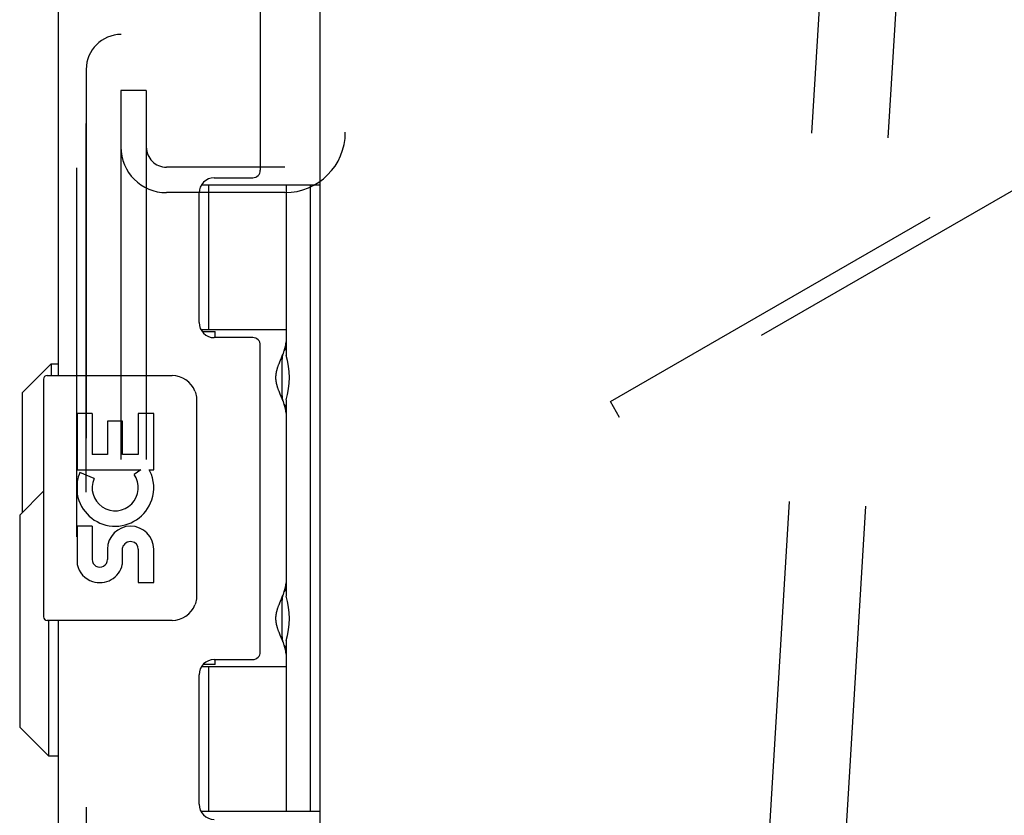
# Model space of a CAD drawing. Header units: inches. Extents: x 0 to 274, y 0 to 177.
# Tile 128 of 138: x 143.06 to 147.08, y 119.15 to 122.4. Entities that reach past the tile are written whole.
import ezdxf

# ---------------------------------------------------------------- set-up
doc = ezdxf.new("R2010")
doc.units = ezdxf.units.IN
doc.header["$LTSCALE"] = 15.069778
doc.header["$MEASUREMENT"] = 0
doc.linetypes.add('HIDDEN', pattern=[0.2, 0.1, -0.1])
doc.layers.get('0').update_dxf_attribs({"linetype": 'CONTINUOUS'})
for name, color, linetype in [('DEFAULT_2', 8, 'HIDDEN'), ('EXD_ENCLOSURE_DOOR_ASSEMBLY', 7, 'CONTINUOUS'), ('LEFT_OR_SECONDARY_DOOR_ASSEMBLY', 7, 'CONTINUOUS'), ('RIGHT_OR_MAIN_DOOR_ASSEMBLY', 7, 'CONTINUOUS')]:
    doc.layers.add(name, color=color, linetype=linetype)

msp = doc.modelspace()

# ---------------------------------------------------------------- linework, layer by layer
at = {"color": 3, "linetype": 'Continuous'}
msp.add_line((144.2837, 125.1333), (144.2837, 90.7593), dxfattribs=at)
at = {"layer": 'DEFAULT_2', "color": 8, "linetype": 'HIDDEN'}
for p, q in [((143.4712, 124.0281), (143.4712, 122.1128)), ((146.3825, 123.443), (145.6576, 111.4652)), ((146.6939, 123.4241), (145.9691, 111.4464)), ((143.4712, 122.1128), (143.4712, 60.2798)), ((143.5752, 122.1128), (143.4712, 122.1128)), ((143.5752, 122.1128), (143.5752, 60.2798)), ((145.47, 120.843), (147.3536, 121.9305)), ((147.3911, 121.8655), (145.5075, 120.778)), ((144.1412, 121.8003), (143.6575, 121.8003)), ((144.1412, 121.6963), (143.6575, 121.6963)), ((145.5075, 120.778), (145.47, 120.843))]:
    msp.add_line(p, q, dxfattribs=at)
for centre, radius, start, end in [((144.1412, 121.9428), 0.2465, 270, 360), ((143.6575, 121.8826), 0.1863, 180, 270), ((143.6575, 121.8826), 0.0823, 180, 270)]:
    msp.add_arc(centre, radius, start, end, dxfattribs=at)
at = {"layer": 'EXD_ENCLOSURE_DOOR_ASSEMBLY', "color": 3, "linetype": 'Continuous'}
for p, q in [((144.0407, 124.8563), (144.0407, 121.7878)), ((143.2157, 124.8113), (143.2157, 120.9488)), ((143.8527, 121.7568), (144.0097, 121.7568)), ((143.7907, 121.1658), (143.7907, 121.6948)), ((144.0097, 121.1038), (143.8527, 121.1038)), ((144.0407, 119.8198), (144.0407, 121.0728)), ((143.2157, 119.9488), (143.2157, 95.9488)), ((143.8527, 119.7888), (144.0097, 119.7888)), ((143.7907, 119.1978), (143.7907, 119.7268))]:
    msp.add_line(p, q, dxfattribs=at)
at = {"layer": 'EXD_ENCLOSURE_DOOR_ASSEMBLY', "color": 8, "linetype": 'HIDDEN'}
msp.add_line((143.2907, 124.8113), (143.2907, 91.0813), dxfattribs=at)
at = {"layer": 'EXD_ENCLOSURE_DOOR_ASSEMBLY', "color": 7, "linetype": 'Continuous'}
for p, q in [((143.8005, 121.7283), (144.2836, 121.7283)), ((143.8308, 121.1377), (143.8308, 121.7283)), ((144.1458, 121.7283), (144.1458, 121.0315)), ((144.2442, 121.7283), (144.2442, 119.1692)), ((144.2836, 121.7283), (144.2836, 119.1692)), ((143.7974, 121.1377), (144.1458, 121.1377)), ((143.8029, 121.1288), (143.8569, 121.1288)), ((143.8569, 121.1038), (143.8569, 121.1288)), ((144.1203, 121.0052), (144.1228, 121.0115)), ((144.1228, 121.0115), (144.127, 121.0217)), ((144.127, 121.0217), (144.1301, 121.0295)), ((144.129, 121.0119), (144.129, 121.0109)), ((144.129, 121.0109), (144.129, 120.8709)), ((144.1301, 121.0295), (144.1316, 121.0332)), ((144.1316, 121.0332), (144.1326, 121.0358)), ((144.117, 120.9968), (144.1186, 121.001)), ((144.1186, 121.001), (144.1203, 121.0052)), ((143.1557, 120.9338), (143.1557, 119.9638)), ((143.1707, 120.9488), (143.6807, 120.9488)), ((143.7806, 120.8488), (143.7806, 120.0488)), ((144.1203, 120.8766), (144.1186, 120.8808)), ((144.122, 120.8724), (144.1203, 120.8766)), ((144.1294, 120.8542), (144.122, 120.8724)), ((144.129, 120.8709), (144.129, 120.8698)), ((144.1309, 120.8504), (144.1294, 120.8542)), ((144.1458, 120.8503), (144.1458, 120.0472)), ((143.2932, 120.7946), (143.2932, 120.5642)), ((143.3538, 120.7946), (143.2932, 120.7946)), ((143.3538, 120.7946), (143.3538, 120.6271)), ((143.5425, 120.7946), (143.5425, 120.6271)), ((143.6053, 120.7946), (143.5425, 120.7946)), ((143.6053, 120.5642), (143.6053, 120.7946)), ((143.4167, 120.7631), (143.4167, 120.6271)), ((143.4773, 120.7631), (143.4167, 120.7631)), ((143.4773, 120.6271), (143.4773, 120.7631)), ((143.4167, 120.6271), (143.3538, 120.6271)), ((143.5425, 120.6271), (143.4773, 120.6271)), ((143.2932, 120.5642), (143.5527, 120.5642)), ((143.3616, 120.5282), (143.3039, 120.5532)), ((143.5527, 120.5642), (143.5253, 120.545)), ((143.5871, 120.5642), (143.6053, 120.5642)), ((143.2932, 120.5173), (143.2932, 120.4643)), ((143.0582, 120.3793), (143.1557, 120.4768)), ((143.0582, 120.3793), (143.0582, 119.5132)), ((143.2932, 120.3336), (143.2932, 120.1768)), ((143.3538, 120.3336), (143.2932, 120.3336)), ((143.3538, 120.3336), (143.3538, 120.1973)), ((143.4773, 120.1767), (143.4773, 120.2457)), ((143.4167, 120.2393), (143.4167, 120.1973)), ((143.5425, 120.2393), (143.5425, 120.103)), ((143.6053, 120.103), (143.6053, 120.2393)), ((143.5425, 120.103), (143.6053, 120.103)), ((144.127, 120.0375), (144.1301, 120.0453)), ((144.1301, 120.0453), (144.1316, 120.049)), ((144.1316, 120.049), (144.1326, 120.0515)), ((144.117, 120.0126), (144.1186, 120.0167)), ((144.1186, 120.0167), (144.1203, 120.0209)), ((144.1203, 120.0209), (144.1228, 120.0272)), ((144.1228, 120.0272), (144.127, 120.0375)), ((144.129, 120.0277), (144.129, 120.0266)), ((144.129, 120.0266), (144.129, 119.8867)), ((143.6807, 119.9488), (143.1707, 119.9488)), ((143.1763, 119.9488), (143.1763, 119.3951)), ((144.1203, 119.8923), (144.1186, 119.8965)), ((144.122, 119.8881), (144.1203, 119.8923)), ((144.1294, 119.8699), (144.122, 119.8881)), ((144.129, 119.8867), (144.129, 119.8856)), ((144.1309, 119.8661), (144.1294, 119.8699)), ((144.1458, 119.8661), (144.1458, 119.1692)), ((143.8569, 119.7688), (143.8071, 119.7688)), ((143.8569, 119.7688), (143.8569, 119.7888)), ((143.8002, 119.7598), (144.1458, 119.7598)), ((143.8308, 119.1692), (143.8308, 119.7598)), ((143.0582, 119.5132), (143.1763, 119.3951)), ((143.1763, 119.3951), (143.2157, 119.3951)), ((143.7976, 119.1692), (144.2836, 119.1692))]:
    msp.add_line(p, q, dxfattribs=at)
for points in [[(144.1375, 121.0489), (144.138, 121.0502), (144.1385, 121.0518), (144.139, 121.0533), (144.1395, 121.0548), (144.14, 121.0563), (144.1404, 121.0577), (144.1409, 121.0592), (144.1413, 121.0605), (144.1417, 121.0619), (144.1421, 121.0633), (144.1424, 121.0646), (144.1428, 121.0659), (144.1431, 121.0672), (144.1434, 121.0684), (144.1437, 121.0696), (144.1439, 121.0708), (144.1442, 121.072), (144.1444, 121.0732), (144.1446, 121.0743), (144.1448, 121.0755), (144.145, 121.0766), (144.1451, 121.0776), (144.1453, 121.0787), (144.1454, 121.0797), (144.1455, 121.0808), (144.1456, 121.0818), (144.1457, 121.0827), (144.1457, 121.0837), (144.1458, 121.0847), (144.1458, 121.0856), (144.1458, 121.0865)], [(144.1186, 120.8808), (144.117, 120.8849), (144.1163, 120.887), (144.1155, 120.889), (144.1148, 120.891), (144.1141, 120.893), (144.1134, 120.895), (144.1127, 120.8969), (144.1121, 120.8988), (144.1115, 120.9006), (144.1109, 120.9024), (144.1104, 120.9042), (144.1099, 120.9059), (144.1094, 120.9076), (144.1089, 120.9092), (144.1085, 120.9109), (144.1081, 120.9124), (144.1077, 120.914), (144.1073, 120.9155), (144.107, 120.917), (144.1067, 120.9185), (144.1064, 120.9199), (144.1061, 120.9213), (144.1059, 120.9227), (144.1056, 120.9241), (144.1054, 120.9255), (144.1052, 120.9268), (144.1051, 120.9282), (144.1049, 120.9295), (144.1048, 120.9308), (144.1047, 120.9321), (144.1046, 120.9333), (144.1045, 120.9346), (144.1044, 120.9359), (144.1043, 120.9371), (144.1043, 120.9384), (144.1043, 120.9396), (144.1043, 120.9409), (144.1043, 120.9421), (144.1043, 120.9434), (144.1043, 120.9446), (144.1044, 120.9459), (144.1045, 120.9472), (144.1046, 120.9484), (144.1047, 120.9497), (144.1048, 120.951), (144.1049, 120.9523), (144.1051, 120.9536), (144.1052, 120.9549), (144.1054, 120.9563), (144.1056, 120.9576), (144.1059, 120.959), (144.1061, 120.9604), (144.1064, 120.9618), (144.1067, 120.9633), (144.107, 120.9648), (144.1073, 120.9662), (144.1077, 120.9678), (144.1081, 120.9693), (144.1085, 120.9709), (144.1089, 120.9725), (144.1094, 120.9742), (144.1099, 120.9759), (144.1104, 120.9776), (144.1109, 120.9794), (144.1115, 120.9812), (144.1121, 120.983), (144.1127, 120.9849), (144.1134, 120.9868), (144.1141, 120.9888), (144.1148, 120.9907), (144.1155, 120.9927), (144.1163, 120.9948), (144.117, 120.9968)], [(143.7739, 120.8849), (143.7759, 120.8792), (143.7776, 120.8734), (143.7789, 120.8674), (143.7798, 120.8613), (143.7804, 120.8551), (143.7806, 120.8488)], [(144.1326, 120.846), (144.1323, 120.8467), (144.1309, 120.8504)], [(144.1458, 120.7953), (144.1458, 120.7962), (144.1458, 120.7971), (144.1457, 120.7981), (144.1457, 120.799), (144.1456, 120.8), (144.1455, 120.801), (144.1454, 120.802), (144.1453, 120.8031), (144.1451, 120.8041), (144.145, 120.8052), (144.1448, 120.8063), (144.1446, 120.8074), (144.1444, 120.8086), (144.1442, 120.8097), (144.1439, 120.8109), (144.1437, 120.8121), (144.1434, 120.8134), (144.1431, 120.8146), (144.1428, 120.8159), (144.1424, 120.8172), (144.1421, 120.8185), (144.1417, 120.8199), (144.1413, 120.8212), (144.1409, 120.8226), (144.1404, 120.824), (144.14, 120.8255), (144.1395, 120.827), (144.139, 120.8285), (144.1385, 120.83), (144.138, 120.8315), (144.1375, 120.8329)], [(144.1375, 120.0647), (144.138, 120.066), (144.1385, 120.0675), (144.139, 120.0691), (144.1395, 120.0706), (144.14, 120.072), (144.1404, 120.0735), (144.1409, 120.0749), (144.1413, 120.0763), (144.1417, 120.0777), (144.1421, 120.079), (144.1424, 120.0803), (144.1428, 120.0816), (144.1431, 120.0829), (144.1434, 120.0842), (144.1437, 120.0854), (144.1439, 120.0866), (144.1442, 120.0878), (144.1444, 120.0889), (144.1446, 120.0901), (144.1448, 120.0912), (144.145, 120.0923), (144.1451, 120.0934), (144.1453, 120.0944), (144.1454, 120.0955), (144.1455, 120.0965), (144.1456, 120.0975), (144.1457, 120.0985), (144.1457, 120.0995), (144.1458, 120.1004), (144.1458, 120.1013), (144.1458, 120.1023)], [(143.7806, 120.0488), (143.7804, 120.0425), (143.7798, 120.0362), (143.7789, 120.0301), (143.7776, 120.0241), (143.7759, 120.0183), (143.7739, 120.0126)], [(144.1186, 119.8965), (144.117, 119.9007), (144.1163, 119.9027), (144.1155, 119.9048), (144.1148, 119.9068), (144.1141, 119.9088), (144.1134, 119.9107), (144.1127, 119.9126), (144.1121, 119.9145), (144.1115, 119.9164), (144.1109, 119.9182), (144.1104, 119.9199), (144.1099, 119.9216), (144.1094, 119.9233), (144.1089, 119.925), (144.1085, 119.9266), (144.1081, 119.9282), (144.1077, 119.9297), (144.1073, 119.9313), (144.107, 119.9328), (144.1067, 119.9342), (144.1064, 119.9357), (144.1061, 119.9371), (144.1059, 119.9385), (144.1056, 119.9399), (144.1054, 119.9412), (144.1052, 119.9426), (144.1051, 119.9439), (144.1049, 119.9452), (144.1048, 119.9465), (144.1047, 119.9478), (144.1046, 119.9491), (144.1045, 119.9504), (144.1044, 119.9516), (144.1043, 119.9529), (144.1043, 119.9541), (144.1043, 119.9554), (144.1043, 119.9566), (144.1043, 119.9579), (144.1043, 119.9591), (144.1043, 119.9604), (144.1044, 119.9616), (144.1045, 119.9629), (144.1046, 119.9642), (144.1047, 119.9654), (144.1048, 119.9667), (144.1049, 119.968), (144.1051, 119.9694), (144.1052, 119.9707), (144.1054, 119.972), (144.1056, 119.9734), (144.1059, 119.9748), (144.1061, 119.9762), (144.1064, 119.9776), (144.1067, 119.979), (144.107, 119.9805), (144.1073, 119.982), (144.1077, 119.9835), (144.1081, 119.9851), (144.1085, 119.9867), (144.1089, 119.9883), (144.1094, 119.9899), (144.1099, 119.9916), (144.1104, 119.9934), (144.1109, 119.9951), (144.1115, 119.9969), (144.1121, 119.9988), (144.1127, 120.0006), (144.1134, 120.0026), (144.1141, 120.0045), (144.1148, 120.0065), (144.1155, 120.0085), (144.1163, 120.0105), (144.117, 120.0126)], [(144.1326, 119.8617), (144.1323, 119.8625), (144.1309, 119.8661)], [(144.1458, 119.811), (144.1458, 119.8119), (144.1458, 119.8129), (144.1457, 119.8138), (144.1457, 119.8148), (144.1456, 119.8158), (144.1455, 119.8168), (144.1454, 119.8178), (144.1453, 119.8188), (144.1451, 119.8199), (144.145, 119.821), (144.1448, 119.8221), (144.1446, 119.8232), (144.1444, 119.8243), (144.1442, 119.8255), (144.1439, 119.8267), (144.1437, 119.8279), (144.1434, 119.8291), (144.1431, 119.8304), (144.1428, 119.8316), (144.1424, 119.8329), (144.1421, 119.8343), (144.1417, 119.8356), (144.1413, 119.837), (144.1409, 119.8384), (144.1404, 119.8398), (144.14, 119.8412), (144.1395, 119.8427), (144.139, 119.8442), (144.1385, 119.8457), (144.138, 119.8473), (144.1375, 119.8486)]]:
    msp.add_lwpolyline(points, dxfattribs=at)
at = {"layer": 'EXD_ENCLOSURE_DOOR_ASSEMBLY', "color": 3, "linetype": 'Continuous'}
for centre, radius, start, end in [((144.0097, 121.7878), 0.031, 270, 360), ((143.8527, 121.6948), 0.062, 90, 180), ((143.8527, 121.1658), 0.062, 180, 270), ((144.0097, 121.0728), 0.031, 0, 90), ((144.0097, 119.8198), 0.031, 270, 360), ((143.8527, 119.7268), 0.062, 90, 180), ((143.8527, 119.1978), 0.062, 180, 270)]:
    msp.add_arc(centre, radius, start, end, dxfattribs=at)
at = {"layer": 'EXD_ENCLOSURE_DOOR_ASSEMBLY', "color": 7, "linetype": 'Continuous'}
for centre, radius, start, end in [((144.219, 121.0109), 0.09, 144.5318, 179.328), ((143.1707, 120.9338), 0.015, 90, 180), ((143.6807, 120.8488), 0.1, 21.205, 90), ((144.219, 120.8709), 0.09, 180.672, 215.4682), ((143.4482, 120.4908), 0.1572, 156.5966, 170.2969), ((143.4482, 120.4908), 0.0943, 156.5966, 35.1122), ((143.4482, 120.4908), 0.1572, 25.737, 27.8532), ((143.4515, 120.491), 0.1541, 341.4199, 26.1963), ((143.4482, 120.4908), 0.1572, 189.7031, 341.8791), ((143.511, 120.2393), 0.0943, 0, 180), ((143.5117, 120.2344), 0.0362, 83.4285, 161.7628), ((143.511, 120.2393), 0.0314, 0, 81.2295), ((143.3852, 120.1972), 0.0943, 192.5402, 251.701), ((143.3853, 120.1973), 0.0314, 180, 0.0485), ((143.3852, 120.1972), 0.0943, 251.7267, 347.4338), ((144.219, 120.0266), 0.09, 144.5318, 179.328), ((143.6807, 120.0488), 0.1, 270, 338.7946), ((143.1707, 119.9638), 0.015, 180, 270), ((144.219, 119.8866), 0.09, 180.672, 215.4682)]:
    msp.add_arc(centre, radius, start, end, dxfattribs=at)
for centre in [(144.051, 120.9409), (144.051, 119.9566)]:
    msp.add_ellipse(centre, major_axis=(0, 0.1875), ratio=0.57735, start_param=-2.074991, end_param=-1.066602, dxfattribs=at)
at = {"layer": 'LEFT_OR_SECONDARY_DOOR_ASSEMBLY', "color": 8, "linetype": 'HIDDEN'}
msp.add_line((143.3297, 122.1998), (143.3297, 60.1928), dxfattribs=at)
msp.add_arc((143.4722, 122.1998), 0.1425, 90, 180, dxfattribs=at)
at = {"layer": 'RIGHT_OR_MAIN_DOOR_ASSEMBLY', "color": 8, "linetype": 'HIDDEN'}
msp.add_line((143.3297, 60.1928), (143.3297, 122.1998), dxfattribs=at)
at = {"layer": 'RIGHT_OR_MAIN_DOOR_ASSEMBLY', "color": 7, "linetype": 'Continuous'}
for p, q in [((143.0682, 120.8787), (143.1863, 120.9969)), ((143.1863, 120.9969), (143.1863, 120.9488)), ((143.1863, 120.9969), (143.2157, 120.9969)), ((143.0682, 120.8787), (143.0682, 120.3893))]:
    msp.add_line(p, q, dxfattribs=at)
at = {"layer": 'RIGHT_OR_MAIN_DOOR_ASSEMBLY', "color": 8, "linetype": 'HIDDEN'}
msp.add_arc((143.4722, 122.1998), 0.1425, 90, 180, dxfattribs=at)

doc.saveas('drawing.dxf')
